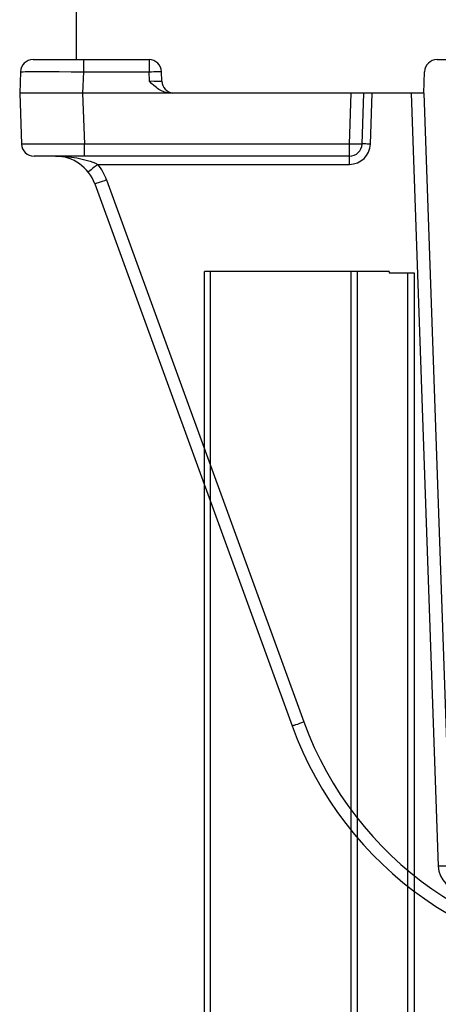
# Model space of a CAD drawing. Header units: millimetres. Extents: x 0 to 16800, y 0 to 11880.
# Tile 14 of 30: x 3664 to 3764, y 9169 to 9404. Entities that reach past the tile are written whole.
import ezdxf

# ---------------------------------------------------------------- set-up
doc = ezdxf.new("R2010")
doc.units = ezdxf.units.MM
doc.header["$LTSCALE"] = 16
doc.layers.add('Guiderails', color=30, linetype='Continuous')
doc.layers.add('Machinery', color=94, linetype='Continuous')

# ---------------------------------------------------------------- blocks, each defined once
blk = doc.blocks.new('*U556')
at = {"layer": 'Machinery'}
for p, q in [((-132.5, -284.5), (-132.5, -268.85)), ((-142.82, -284.5), (-115.18, -284.5)), ((-130.83, -284.5), (-130.83, -287.4)), ((-115.18, -284.5), (-115.18, -287.4)), ((-46.54, -284.5), (46.54, -284.5)), ((-145.82, -287.4), (-146, -292.5)), ((-130.83, -287.4), (-131.01, -292.5)), ((-130.83, -287.4), (-115.18, -287.4)), ((-115.1, -289.65), (-115.18, -287.4)), ((-112.1, -289.65), (-112.18, -287.4)), ((-49.72, -292.5), (-49.54, -287.4)), ((-146, -292.5), (-145.58, -304.6)), ((-134.34, -292.5), (-146, -292.5)), ((-131.01, -292.5), (-134.34, -292.5)), ((-49.72, -292.5), (-131.01, -292.5)), ((-131.01, -292.5), (-130.59, -304.6)), ((-67.42, -304.6), (-67, -292.5)), ((-64.42, -304.6), (-64, -292.5)), ((-62.42, -304.62), (-62, -292.5)), ((-52.72, -292.5), (-46.29, -476.63)), ((-49.72, -292.5), (-43.29, -476.6)), ((-67.42, -304.6), (-130.59, -304.6)), ((-130.59, -307.5), (-130.59, -304.6)), ((-67.42, -309.45), (-67.42, -304.6)), ((-67.42, -307.5), (-142.58, -307.5)), ((-127.36, -309.45), (-67.42, -309.45)), ((-128.1, -314.08), (-81.1, -443.21)), ((-125.29, -313.13), (-78.29, -442.26))]:
    blk.add_line(p, q, dxfattribs=at)
for points in [[(-145.82, -287.4), (-145.8, -287.39), (-145.75, -287.39), (-145.66, -287.38), (-145.53, -287.38), (-145.37, -287.37), (-145.18, -287.37), (-144.68, -287.36), (-144.05, -287.36), (-143.29, -287.35), (-142.42, -287.35), (-141.43, -287.35), (-140.34, -287.35), (-139.16, -287.35), (-136.57, -287.36), (-133.76, -287.38), (-130.83, -287.4)], [(-115.18, -287.4), (-114.59, -287.38), (-114.03, -287.36), (-113.51, -287.35), (-113.06, -287.35), (-112.68, -287.35), (-112.41, -287.36), (-112.31, -287.37), (-112.24, -287.38), (-112.19, -287.39), (-112.18, -287.4)], [(-112.1, -289.66), (-112.12, -289.67), (-112.17, -289.67), (-112.25, -289.68), (-112.36, -289.69), (-112.64, -289.69), (-113.01, -289.7), (-113.46, -289.69), (-113.97, -289.68), (-115.1, -289.65)], [(-110.02, -292.5), (-110.39, -292.48), (-110.76, -292.43), (-111.13, -292.35), (-111.49, -292.25), (-111.84, -292.11), (-112.18, -291.96), (-112.51, -291.78), (-112.83, -291.59), (-113.14, -291.38), (-113.44, -291.16), (-114.01, -290.68), (-114.56, -290.17), (-115.1, -289.65)], [(-112.1, -289.65), (-112.1, -289.65), (-112.1, -289.66)], [(-130.59, -304.6), (-133.51, -304.62), (-136.32, -304.64), (-138.91, -304.65), (-140.1, -304.65), (-141.19, -304.65), (-142.17, -304.65), (-143.05, -304.65), (-143.81, -304.64), (-144.44, -304.64), (-144.93, -304.63), (-145.13, -304.63), (-145.29, -304.62), (-145.41, -304.62), (-145.5, -304.61), (-145.56, -304.61), (-145.58, -304.6)], [(-64.42, -304.6), (-64.44, -304.61), (-64.48, -304.62), (-64.55, -304.63), (-64.65, -304.64), (-64.93, -304.65), (-65.3, -304.65), (-65.76, -304.65), (-66.27, -304.64), (-66.84, -304.62), (-67.42, -304.6)], [(-62.42, -304.62), (-63.19, -304.6), (-63.53, -304.59), (-63.84, -304.59), (-64.09, -304.59), (-64.27, -304.59), (-64.34, -304.59), (-64.38, -304.6), (-64.41, -304.6), (-64.42, -304.6)], [(-137.5, -307.5), (-136.21, -307.53), (-134.92, -307.6), (-133.64, -307.73), (-132.36, -307.92), (-131.08, -308.18), (-129.82, -308.5), (-129.19, -308.7), (-128.57, -308.92), (-127.96, -309.17), (-127.36, -309.45)], [(-127.36, -309.45), (-127.81, -309.81), (-128.25, -310.15), (-128.65, -310.47), (-129, -310.74), (-129.29, -310.96), (-129.41, -311.05), (-129.51, -311.12), (-129.59, -311.18), (-129.65, -311.22), (-129.68, -311.24), (-129.7, -311.25)], [(-125.29, -313.13), (-125.83, -313.33), (-126.36, -313.52), (-126.84, -313.69), (-127.27, -313.83), (-127.62, -313.95), (-127.76, -313.99), (-127.88, -314.03), (-127.98, -314.06), (-128.05, -314.07), (-128.09, -314.08), (-128.11, -314.08)], [(-78.29, -442.26), (-78.83, -442.46), (-79.36, -442.65), (-79.84, -442.82), (-80.27, -442.96), (-80.62, -443.08), (-80.76, -443.12), (-80.88, -443.16), (-80.98, -443.19), (-81.05, -443.21), (-81.09, -443.21), (-81.1, -443.21)], [(-43.29, -476.6), (-43.31, -476.6), (-43.35, -476.59), (-43.42, -476.59), (-43.52, -476.58), (-43.65, -476.58), (-43.8, -476.58), (-44.17, -476.58), (-44.62, -476.59), (-45.14, -476.6), (-45.71, -476.61), (-46.29, -476.63)]]:
    blk.add_lwpolyline(points, dxfattribs=at)
for centre, radius, start, end in [((-142.82, -287.5), 3, 90, 178), ((-115.18, -287.5), 3, 2, 90), ((-46.54, -287.5), 3, 90, 178), ((-109.15, -289.55), 2.95, 182, 262.6667), ((-109.15, -289.55), 2.95, 182.0661, 262.6722), ((-142.58, -304.5), 3, 181.9999, 269.9981), ((-67.42, -304.5), 3, 270, 358), ((-67.42, -304.45), 5, 270.0017, 357.9978), ((-137.5, -317.5), 10, 19.9958, 89.9997), ((-137.58, -317.62), 13.09, 20.0672, 38.6482), ((0, -413.69), 86.31, 199.9998, 340.0001), ((0, -413.77), 83.31, 200, 340), ((-40.29, -476.42), 6, 182.0021, 269.9979)]:
    blk.add_arc(centre, radius, start, end, dxfattribs=at)
blk = doc.blocks.new('*U565')
at = {"layer": 'Guiderails'}
for p, q in [((-344, 1559.7), (-350, 1559.7)), ((-350, 1559.7), (-350, 0)), ((-348.5, 0), (-348.5, 1559.7)), ((-344, 1560), (-300, 1560)), ((-344, 1560), (-344, 1559.7)), ((-336.5, 0), (-336.5, 1560)), ((-335, 0), (-335, 1560)), ((-301.5, 0), (-301.5, 1560)), ((-300, 0), (-300, 1560))]:
    blk.add_line(p, q, dxfattribs=at)

msp = doc.modelspace()

# ---------------------------------------------------------------- block references
at = {"xscale": -1}
msp.add_blockref('*U565', (3408, 7783.74), dxfattribs=at)
msp.add_blockref('*U556', (3810, 9678.74))

doc.saveas('drawing.dxf')
